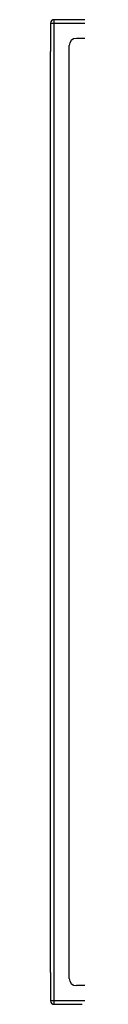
# Model space of a CAD drawing. Header units: inches. Extents: x 23 to 668, y 73 to 305.
# Tile 3 of 148: x 222.368 to 223.106, y 177.252 to 204.252. Entities that reach past the tile are written whole.
import ezdxf

# ---------------------------------------------------------------- set-up
doc = ezdxf.new("R2010")
doc.units = ezdxf.units.IN
doc.header["$MEASUREMENT"] = 0
doc.layers.add('Visible Edges(ANSI)', color=7, linetype='Continuous', lineweight=25)
doc.layers.add('Visible Tangent Edges(ANSI)', color=7, linetype='Continuous', lineweight=25)

msp = doc.modelspace()

# ---------------------------------------------------------------- linework, layer by layer
at = {"layer": 'Visible Edges(ANSI)'}
for p, q in [((222.368, 204.153), (222.368, 203.378)), ((288.269, 204.252), (222.467, 204.252)), ((287.659, 203.741), (223.076, 203.741)), ((222.368, 178.126), (222.368, 203.378)), ((222.88, 177.961), (222.88, 203.544)), ((222.368, 178.126), (222.368, 177.351)), ((287.659, 177.764), (223.076, 177.764)), ((222.467, 177.252), (223.234, 177.252))]:
    msp.add_line(p, q, dxfattribs=at)
for centre, radius, start, end in [((222.467, 204.153), 0.099, 90, 180), ((223.076, 203.544), 0.197, 90, 180), ((223.076, 177.961), 0.197, 180, 270), ((222.467, 177.351), 0.099, 180, 270)]:
    msp.add_arc(centre, radius, start, end, dxfattribs=at)
at = {"layer": 'Visible Tangent Edges(ANSI)'}
for p, q in [((222.368, 204.153), (222.467, 204.153)), ((222.467, 204.153), (222.467, 204.252)), ((222.467, 204.153), (288.269, 204.153)), ((222.467, 177.351), (222.467, 204.153)), ((222.467, 177.351), (222.368, 177.351)), ((222.467, 177.252), (222.467, 177.351)), ((288.269, 177.351), (222.467, 177.351))]:
    msp.add_line(p, q, dxfattribs=at)

doc.saveas('drawing.dxf')
